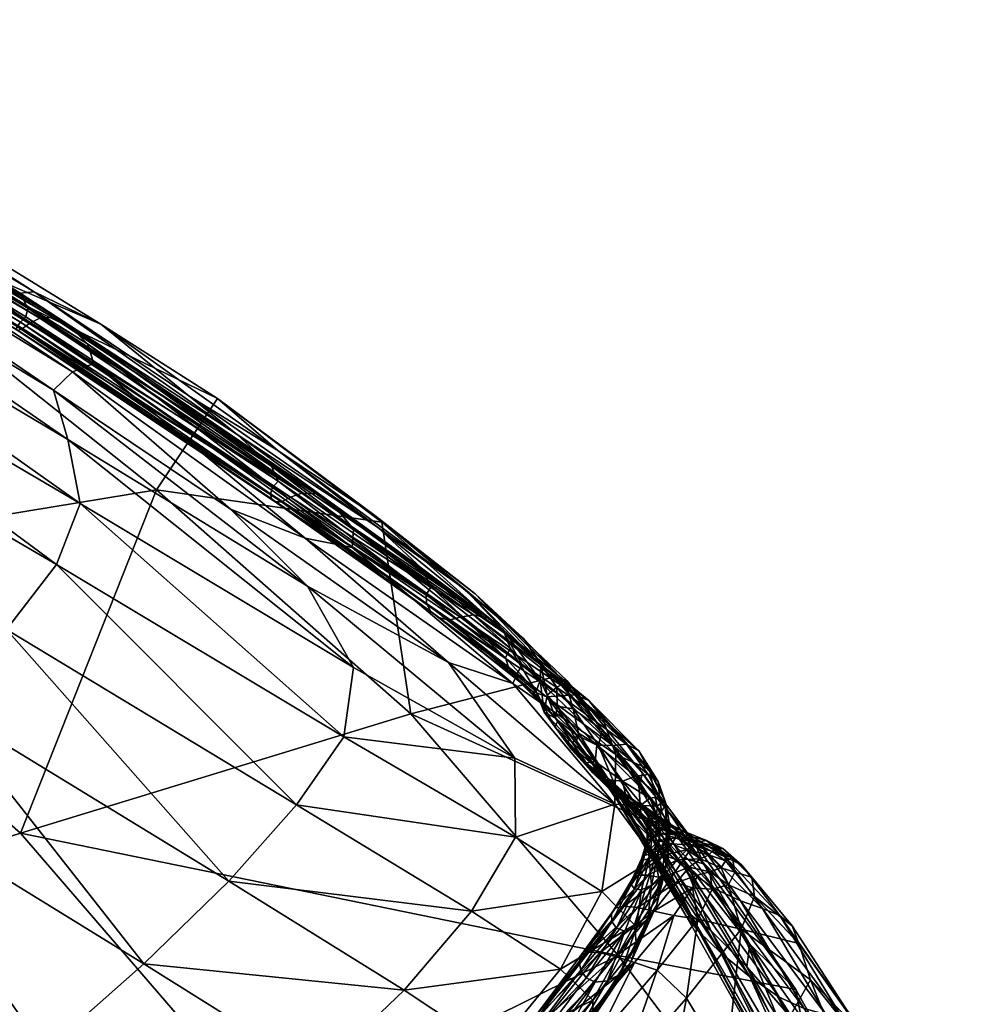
# Model space of a CAD drawing. Header units: inches. Extents: x 10898 to 11547, y 1182 to 1799.
# Tile 100 of 101: x 11524 to 11543, y 1642 to 1662. Entities that reach past the tile are written whole.
import ezdxf

# ---------------------------------------------------------------- set-up
doc = ezdxf.new("R2010")
doc.units = ezdxf.units.IN
doc.header["$MEASUREMENT"] = 0
doc.layers.get('0').update_dxf_attribs({"true_color": 0x9a9ae5})

msp = doc.modelspace()

# ---------------------------------------------------------------- meshes
at = {"color": 146, "true_color": 0x086e86}
mesh = msp.add_polyface(dxfattribs=at)
corners = [(11522.457, 1647.984, 659.982), (11513.157, 1655.726, 664.915), (11511.897, 1654.203, 666.753), (11523.787, 1649.503, 658.031), (11524.796, 1650.81, 656.115), (11514.189, 1657.008, 663.056), (11525.276, 1652.04, 654.48), (11514.928, 1658.112, 661.279), (11525.023, 1653.327, 653.372), (11524.736, 1654.326, 652.296), (11515.491, 1659.923, 658.197), (11515.308, 1659.102, 659.687), (11524.349, 1656.308, 645.598), (11525.69, 1655.655, 644.065), (11517.01, 1660.998, 649.295), (11515.68, 1661.546, 651.14), (11528.041, 1654.159, 641.81), (11518.994, 1658.531, 639.267), (11517.868, 1650.843, 599.825), (11507.438, 1657.752, 606.323), (11526.812, 1652.315, 629.52), (11524.069, 1655.697, 646.223), (11524.18, 1655.8, 646.209), (11514.424, 1661.648, 652.796), (11514.316, 1661.564, 652.813), (11524.219, 1655.975, 646.18), (11514.623, 1661.717, 652.627), (11524.066, 1656.28, 646.14), (11514.963, 1661.735, 652.162), (11524.113, 1655.568, 646.161), (11524.023, 1655.53, 646.18), (11514.252, 1661.487, 652.801), (11514.329, 1661.544, 652.792), (11523.988, 1655.548, 646.201), (11514.227, 1661.476, 652.81), (11524.005, 1655.608, 646.218), (11514.249, 1661.504, 652.816), (11525.117, 1654.696, 650.762), (11515.641, 1660.518, 656.73), (11525.551, 1654.863, 649.171), (11515.658, 1660.979, 655.405), (11525.424, 1655.257, 647.93), (11525.047, 1655.644, 647.04), (11515.139, 1661.691, 653.57), (11515.446, 1661.395, 654.344), (11524.727, 1655.792, 646.504), (11514.869, 1661.791, 653.103), (11524.465, 1655.776, 646.237), (11514.642, 1661.759, 652.868), (11524.26, 1655.676, 646.151), (11514.46, 1661.655, 652.79)]
mesh.append_faces([[corners[k] for k in face] for face in [(0, 1, 2), (3, 4, 5), (3, 5, 1), (4, 6, 7), (4, 7, 5), (8, 9, 10), (8, 10, 11), (6, 8, 11), (6, 11, 7), (12, 13, 14), (12, 14, 15), (13, 16, 17), (13, 17, 14), (18, 19, 17), (18, 17, 20), (21, 22, 23), (21, 23, 24), (22, 25, 26), (22, 26, 23), (27, 12, 15), (27, 15, 28), (25, 27, 28), (25, 28, 26), (29, 30, 31), (29, 31, 32), (30, 33, 34), (30, 34, 31), (35, 21, 24), (35, 24, 36), (33, 35, 36), (33, 36, 34), (9, 37, 38), (9, 38, 10), (37, 39, 40), (37, 40, 38), (41, 42, 43), (41, 43, 44), (39, 41, 44), (39, 44, 40), (42, 45, 46), (42, 46, 43), (45, 47, 48), (45, 48, 46), (49, 29, 32), (49, 32, 50), (47, 49, 50), (47, 50, 48)]], dxfattribs={"color": 146})
mesh = msp.add_polyface(dxfattribs=at)
corners = [(11529.854, 1650.374, 649.734), (11528.305, 1651.925, 649.9), (11524.736, 1654.326, 652.296), (11525.023, 1653.327, 653.372), (11532.244, 1650.205, 640.25), (11529.152, 1652.363, 642.532), (11529.109, 1652.236, 642.52), (11532.25, 1650.028, 640.23), (11529.128, 1652.132, 642.493), (11527.461, 1654.21, 643.512), (11529.255, 1653.109, 642.055), (11525.69, 1655.655, 644.065), (11524.349, 1656.308, 645.598), (11531.24, 1651.779, 640.354), (11528.041, 1654.159, 641.81), (11531.351, 1651.662, 639.103), (11526.812, 1652.315, 629.52), (11518.994, 1658.531, 639.267), (11529.261, 1652.491, 642.522), (11524.18, 1655.8, 646.209), (11524.069, 1655.697, 646.223), (11529.126, 1652.79, 642.638), (11524.219, 1655.975, 646.18), (11528.439, 1653.43, 643.03), (11524.066, 1656.28, 646.14), (11529.332, 1652.076, 642.44), (11529.203, 1652.072, 642.464), (11524.023, 1655.53, 646.18), (11524.113, 1655.568, 646.161), (11523.988, 1655.548, 646.201), (11524.005, 1655.608, 646.218), (11529.805, 1651.345, 648.011), (11525.117, 1654.696, 650.762), (11530.752, 1651.154, 646.102), (11525.551, 1654.863, 649.171), (11530.778, 1651.52, 644.605), (11530.374, 1652.02, 643.527), (11525.047, 1655.644, 647.04), (11525.424, 1655.257, 647.93), (11530.029, 1652.232, 642.873), (11524.727, 1655.792, 646.504), (11529.743, 1652.25, 642.542), (11524.465, 1655.776, 646.237), (11529.511, 1652.167, 642.432), (11524.26, 1655.676, 646.151), (11531.264, 1651.562, 640.92), (11532.149, 1650.739, 640.402), (11532.344, 1650.364, 640.243)]
mesh.append_faces([[corners[k] for k in face] for face in [(0, 1, 2), (0, 2, 3), (4, 5, 6), (7, 6, 8), (9, 10, 11), (9, 11, 12), (10, 13, 14), (10, 14, 11), (13, 15, 14), (14, 15, 16), (14, 16, 17), (5, 18, 19), (5, 19, 20), (18, 21, 22), (18, 22, 19), (23, 9, 12), (23, 12, 24), (21, 23, 24), (21, 24, 22), (25, 26, 27), (25, 27, 28), (26, 8, 29), (26, 29, 27), (6, 5, 20), (6, 20, 30), (8, 6, 30), (8, 30, 29), (1, 31, 32), (1, 32, 2), (31, 33, 34), (31, 34, 32), (35, 36, 37), (35, 37, 38), (33, 35, 38), (33, 38, 34), (36, 39, 40), (36, 40, 37), (39, 41, 42), (39, 42, 40), (43, 25, 28), (43, 28, 44), (41, 43, 44), (41, 44, 42), (9, 23, 45), (9, 45, 10), (23, 21, 46), (18, 5, 4), (21, 18, 47)]], dxfattribs={"color": 146})
mesh = msp.add_polyface(dxfattribs=at)
corners = [(11519.97, 1637.342, 660.869), (11522.35, 1639.181, 660.58), (11516.793, 1642.508, 664.216), (11514.43, 1640.496, 664.48), (11517.282, 1635.451, 660.364), (11511.724, 1638.411, 664.009), (11524.566, 1641.001, 659.542), (11518.936, 1644.45, 663.257), (11526.559, 1642.764, 657.954), (11520.832, 1646.287, 661.784), (11508.635, 1650.545, 669.764), (11510.395, 1652.467, 668.42), (11528.267, 1644.432, 656.017), (11529.63, 1645.969, 653.929), (11523.787, 1649.503, 658.031), (11522.457, 1647.984, 659.982), (11513.157, 1655.726, 664.915), (11511.897, 1654.203, 666.753), (11530.589, 1647.337, 651.891), (11524.796, 1650.81, 656.115), (11530.783, 1648.738, 650.345), (11525.276, 1652.04, 654.48), (11529.854, 1650.374, 649.734), (11525.023, 1653.327, 653.372), (11531.668, 1638.131, 652.055), (11529.749, 1636.476, 653.577), (11529.704, 1636.383, 653.299), (11529.332, 1652.076, 642.44), (11532.498, 1649.741, 640.159), (11529.203, 1652.072, 642.464), (11532.341, 1649.863, 640.195), (11529.128, 1652.132, 642.493), (11525.763, 1637.11, 658.314), (11528.021, 1638.848, 657.227), (11529.812, 1637.673, 655.947), (11530.062, 1640.565, 655.555), (11531.87, 1639.36, 654.229), (11527.539, 1635.986, 657.059), (11530.451, 1637.157, 655.338), (11533.157, 1643.827, 651.232), (11531.803, 1642.234, 653.493), (11528.305, 1651.925, 649.9), (11532.697, 1648.836, 646.934), (11529.805, 1651.345, 648.011), (11531.351, 1651.662, 639.103), (11531.937, 1647.8, 625.79), (11526.812, 1652.315, 629.52), (11508.412, 1640.372, 537.503), (11517.868, 1650.843, 599.825), (11524.07, 1645.395, 595.84), (11529.171, 1639.482, 592.685), (11514.375, 1633.51, 534.611), (11536.115, 1642.934, 622.796)]
mesh.append_faces([[corners[k] for k in face] for face in [(0, 1, 2), (0, 2, 3), (4, 0, 3), (4, 3, 5), (1, 6, 7), (1, 7, 2), (6, 8, 9), (6, 9, 7), (2, 7, 10), (7, 9, 11), (12, 13, 14), (12, 14, 15), (15, 14, 16), (8, 12, 15), (8, 15, 9), (9, 15, 17), (9, 17, 11), (13, 18, 19), (13, 19, 14), (18, 20, 21), (18, 21, 19), (20, 22, 23), (20, 23, 21), (24, 25, 26), (27, 28, 29), (29, 30, 31), (32, 1, 0), (1, 32, 33), (1, 33, 6), (32, 34, 33), (6, 33, 35), (6, 35, 8), (33, 34, 36), (33, 36, 35), (37, 38, 34), (39, 13, 12), (40, 12, 8), (40, 8, 35), (41, 22, 42), (41, 42, 43), (44, 45, 46), (47, 48, 49), (49, 48, 46), (49, 46, 45), (47, 49, 50), (47, 50, 51), (49, 52, 50)]], dxfattribs={"color": 146})
mesh = msp.add_polyface(dxfattribs=at)
corners = [(11532.244, 1650.205, 640.25), (11529.109, 1652.236, 642.52), (11532.25, 1650.028, 640.23), (11529.128, 1652.132, 642.493), (11532.341, 1649.863, 640.195), (11533.846, 1648.932, 639.009), (11533.916, 1648.701, 638.988), (11534.104, 1648.467, 638.953), (11529.332, 1652.076, 642.44), (11532.703, 1649.692, 640.134), (11532.498, 1649.741, 640.159), (11534.371, 1648.264, 638.915), (11529.203, 1652.072, 642.464), (11530.589, 1647.337, 651.891), (11534.029, 1646.911, 647.321), (11530.783, 1648.738, 650.345), (11533.817, 1649.434, 641.546), (11530.374, 1652.02, 643.527), (11530.778, 1651.52, 644.605), (11534.175, 1648.803, 642.915), (11530.752, 1651.154, 646.102), (11533.991, 1648.412, 644.738), (11529.854, 1650.374, 649.734), (11532.697, 1648.836, 646.934), (11529.805, 1651.345, 648.011), (11533.233, 1650.218, 638.72), (11534.82, 1648.547, 636.405), (11531.351, 1651.662, 639.103), (11531.937, 1647.8, 625.79), (11531.24, 1651.779, 640.354), (11529.511, 1652.167, 642.432), (11532.937, 1649.747, 640.133), (11529.743, 1652.25, 642.542), (11533.199, 1649.795, 640.282), (11534.96, 1648.164, 638.907), (11535.243, 1648.184, 639.101), (11530.029, 1652.232, 642.873), (11533.493, 1649.728, 640.711), (11528.439, 1653.43, 643.03), (11532.149, 1650.739, 640.402), (11531.264, 1651.562, 640.92), (11529.255, 1653.109, 642.055), (11533.025, 1650.312, 639.514), (11533.791, 1649.509, 639.121), (11529.261, 1652.491, 642.522), (11532.344, 1650.364, 640.243), (11533.935, 1649.125, 639.003), (11529.126, 1652.79, 642.638), (11534.209, 1649.316, 638.518), (11534.554, 1648.792, 638.44)]
mesh.append_faces([[corners[k] for k in face] for face in [(0, 1, 2), (2, 3, 4), (5, 0, 2), (5, 2, 6), (6, 2, 4), (6, 4, 7), (8, 9, 10), (9, 11, 10), (12, 10, 4), (10, 11, 7), (10, 7, 4), (13, 14, 15), (16, 17, 18), (16, 18, 19), (19, 18, 20), (19, 20, 21), (22, 15, 14), (22, 14, 23), (24, 23, 21), (24, 21, 20), (25, 26, 27), (27, 26, 28), (29, 25, 27), (8, 30, 31), (8, 31, 9), (30, 32, 33), (30, 33, 31), (9, 31, 34), (31, 33, 35), (36, 17, 16), (36, 16, 37), (32, 36, 37), (32, 37, 33), (38, 39, 40), (41, 40, 42), (41, 42, 29), (40, 39, 43), (40, 43, 42), (44, 0, 45), (45, 0, 5), (45, 5, 46), (47, 45, 39), (39, 45, 46), (39, 46, 43), (48, 25, 29), (48, 29, 42), (49, 42, 43)]], dxfattribs={"color": 146})
mesh = msp.add_polyface(dxfattribs=at)
corners = [(11534.623, 1647.834, 638.161), (11534.46, 1648.251, 638.443), (11534.6, 1647.973, 638.435), (11534.841, 1647.534, 638.22), (11533.846, 1648.932, 639.009), (11533.916, 1648.701, 638.988), (11534.896, 1647.67, 638.411), (11534.104, 1648.467, 638.953), (11532.703, 1649.692, 640.134), (11534.671, 1648.146, 638.894), (11534.371, 1648.264, 638.915), (11535.283, 1647.369, 638.379), (11535.8, 1647.711, 640.614), (11533.817, 1649.434, 641.546), (11534.175, 1648.803, 642.915), (11536.064, 1646.985, 642.236), (11533.991, 1648.412, 644.738), (11532.697, 1648.836, 646.934), (11536.048, 1645.983, 644.641), (11533.233, 1650.218, 638.72), (11535.075, 1648.475, 637.211), (11534.82, 1648.547, 636.405), (11536.605, 1646.605, 635.883), (11536.531, 1647.058, 639.2), (11535.243, 1648.184, 639.101), (11535.524, 1648.072, 639.619), (11536.006, 1647.165, 638.41), (11534.96, 1648.164, 638.907), (11536.281, 1647.187, 638.642), (11532.937, 1649.747, 640.133), (11533.493, 1649.728, 640.711), (11533.199, 1649.795, 640.282), (11535.052, 1648.423, 637.734), (11535.787, 1647.48, 636.968), (11534.878, 1648.34, 638.031), (11535.209, 1647.903, 637.568), (11534.682, 1648.176, 638.157), (11534.85, 1647.717, 637.824), (11534.882, 1647.954, 637.817), (11535.276, 1647.255, 637.327), (11535.312, 1647.409, 637.266), (11534.54, 1648.481, 638.43), (11534.554, 1648.792, 638.44), (11533.935, 1649.125, 639.003), (11533.791, 1649.509, 639.121), (11534.209, 1649.316, 638.518), (11533.025, 1650.312, 639.514)]
mesh.append_faces([[corners[k] for k in face] for face in [(0, 1, 2), (0, 2, 3), (1, 4, 5), (1, 5, 2), (3, 2, 6), (2, 5, 7), (2, 7, 6), (8, 9, 10), (9, 11, 10), (10, 11, 6), (10, 6, 7), (12, 13, 14), (12, 14, 15), (15, 14, 16), (17, 18, 16), (19, 20, 21), (21, 20, 22), (23, 24, 25), (26, 9, 27), (28, 27, 24), (8, 27, 9), (29, 24, 27), (30, 13, 12), (30, 12, 25), (31, 30, 25), (31, 25, 24), (20, 32, 33), (32, 34, 35), (32, 35, 33), (36, 0, 37), (36, 37, 38), (38, 37, 39), (34, 36, 38), (34, 38, 35), (35, 38, 40), (0, 36, 41), (0, 41, 1), (36, 34, 42), (36, 42, 41), (1, 41, 43), (1, 43, 4), (41, 42, 44), (41, 44, 43), (32, 20, 19), (32, 19, 45), (34, 32, 45), (34, 45, 42), (42, 45, 46)]], dxfattribs={"color": 146})
mesh = msp.add_polyface(dxfattribs=at)
corners = [(11535.647, 1646.843, 638.193), (11535.873, 1646.478, 638), (11535.467, 1646.815, 638.018), (11535.19, 1647.208, 638.217), (11535.681, 1646.559, 637.875), (11536.055, 1646.175, 637.666), (11535.563, 1646.693, 637.685), (11535.594, 1646.616, 637.796), (11535.997, 1646.259, 637.819), (11534.623, 1647.834, 638.161), (11534.841, 1647.534, 638.22), (11535.181, 1647.075, 637.994), (11535.062, 1647.236, 637.898), (11534.896, 1647.67, 638.411), (11535.681, 1647.167, 638.369), (11535.283, 1647.369, 638.379), (11534.671, 1648.146, 638.894), (11529.63, 1645.969, 653.929), (11533.157, 1643.827, 651.232), (11534.041, 1645.313, 648.964), (11530.589, 1647.337, 651.891), (11535.782, 1644.223, 647.216), (11534.029, 1646.911, 647.321), (11536.048, 1645.983, 644.641), (11536.064, 1646.985, 642.236), (11533.991, 1648.412, 644.738), (11532.697, 1648.836, 646.934), (11524.07, 1645.395, 595.84), (11531.937, 1647.8, 625.79), (11536.115, 1642.934, 622.796), (11534.82, 1648.547, 636.405), (11537.654, 1645.199, 634.177), (11536.006, 1647.165, 638.41), (11536.281, 1647.187, 638.642), (11534.96, 1648.164, 638.907), (11535.075, 1648.475, 637.211), (11535.787, 1647.48, 636.968), (11536.605, 1646.605, 635.883), (11535.209, 1647.903, 637.568), (11535.715, 1647.163, 636.931), (11534.882, 1647.954, 637.817), (11535.276, 1647.255, 637.327), (11535.312, 1647.409, 637.266), (11536.099, 1646.046, 636.479), (11536.149, 1646.131, 636.363), (11536.362, 1645.71, 636.481), (11535.558, 1646.87, 637.274), (11535.155, 1647.273, 637.702), (11534.85, 1647.717, 637.824), (11535.671, 1646.728, 637.531), (11536.051, 1646.36, 637.166), (11536.267, 1646.183, 637.394)]
mesh.append_faces([[corners[k] for k in face] for face in [(0, 1, 2), (0, 2, 3), (1, 4, 2), (5, 6, 7), (8, 7, 4), (9, 10, 11), (9, 11, 12), (10, 3, 2), (10, 2, 11), (12, 11, 7), (12, 7, 6), (11, 2, 4), (11, 4, 7), (10, 13, 3), (14, 0, 15), (15, 0, 3), (15, 3, 13), (16, 14, 15), (17, 18, 19), (17, 19, 20), (18, 21, 19), (20, 19, 22), (19, 21, 23), (19, 23, 22), (24, 25, 23), (26, 22, 23), (27, 28, 29), (28, 30, 31), (28, 31, 29), (32, 14, 16), (33, 32, 34), (35, 36, 37), (36, 38, 39), (40, 41, 42), (38, 42, 39), (43, 42, 41), (44, 39, 42), (45, 41, 46), (9, 12, 47), (9, 47, 48), (12, 6, 49), (12, 49, 47), (48, 47, 46), (48, 46, 41), (47, 49, 50), (47, 50, 46), (6, 51, 49)]], dxfattribs={"color": 146})
mesh = msp.add_polyface(dxfattribs=at)
corners = [(11536.202, 1646.442, 638.198), (11536.273, 1646.13, 638.003), (11535.873, 1646.478, 638), (11535.647, 1646.843, 638.193), (11536.353, 1645.94, 637.816), (11535.997, 1646.259, 637.819), (11535.681, 1646.559, 637.875), (11536.455, 1645.819, 637.643), (11536.709, 1645.676, 637.473), (11536.121, 1646.169, 637.529), (11536.055, 1646.175, 637.666), (11535.563, 1646.693, 637.685), (11535.594, 1646.616, 637.796), (11536.394, 1644.466, 641.3), (11536.59, 1644.895, 639.863), (11536.375, 1644.359, 641.413), (11536.055, 1643.887, 643.142), (11536.506, 1644.547, 641.244), (11535.976, 1643.768, 643.209), (11536.439, 1644.272, 641.548), (11535.986, 1643.617, 643.332), (11535.681, 1647.167, 638.369), (11535.782, 1644.223, 647.216), (11536.441, 1643.55, 646.528), (11536.851, 1644.889, 644.099), (11536.048, 1645.983, 644.641), (11536.742, 1646.677, 640.247), (11535.8, 1647.711, 640.614), (11536.064, 1646.985, 642.236), (11536.899, 1645.943, 641.943), (11534.82, 1648.547, 636.405), (11536.605, 1646.605, 635.883), (11537.654, 1645.199, 634.177), (11536.531, 1647.058, 639.2), (11535.524, 1648.072, 639.619), (11536.281, 1647.187, 638.642), (11535.243, 1648.184, 639.101), (11536.471, 1646.546, 638.329), (11536.006, 1647.165, 638.41), (11536.714, 1646.578, 638.581), (11535.787, 1647.48, 636.968), (11536.532, 1646.35, 636.163), (11535.715, 1647.163, 636.931), (11536.099, 1646.046, 636.479), (11536.149, 1646.131, 636.363), (11535.312, 1647.409, 637.266), (11536.566, 1645.802, 636.001), (11536.582, 1645.71, 637.917), (11536.592, 1645.972, 638.245), (11536.543, 1645.836, 638.089), (11536.719, 1644.553, 641.28), (11536.234, 1643.925, 643.159), (11536.362, 1645.71, 636.481), (11535.276, 1647.255, 637.327), (11536.84, 1645.232, 636.422), (11535.558, 1646.87, 637.274), (11536.051, 1646.36, 637.166), (11536.875, 1645.724, 637.338), (11536.267, 1646.183, 637.394), (11535.671, 1646.728, 637.531), (11536.652, 1645.829, 637.067)]
mesh.append_faces([[corners[k] for k in face] for face in [(0, 1, 2), (0, 2, 3), (1, 4, 5), (1, 5, 2), (2, 5, 6), (7, 8, 9), (7, 9, 10), (10, 9, 11), (4, 7, 10), (4, 10, 5), (5, 10, 12), (13, 14, 15), (16, 17, 13), (16, 13, 18), (18, 13, 15), (19, 20, 15), (21, 0, 3), (22, 23, 24), (22, 24, 25), (26, 27, 28), (29, 28, 25), (30, 31, 32), (26, 33, 34), (26, 34, 27), (33, 35, 36), (37, 0, 21), (37, 21, 38), (39, 37, 38), (39, 38, 35), (31, 40, 41), (40, 42, 41), (43, 44, 45), (44, 46, 42), (46, 41, 42), (7, 4, 47), (1, 0, 48), (1, 48, 49), (4, 1, 49), (50, 17, 16), (50, 16, 51), (52, 43, 53), (54, 52, 55), (54, 55, 56), (9, 57, 58), (11, 9, 58), (59, 58, 60), (59, 60, 56)]], dxfattribs={"color": 146})
mesh = msp.add_polyface(dxfattribs=at)
corners = [(11537.054, 1646.057, 640.187), (11536.742, 1646.677, 640.247), (11536.899, 1645.943, 641.943), (11537.108, 1645.353, 641.861), (11536.064, 1646.985, 642.236), (11536.048, 1645.983, 644.641), (11536.851, 1644.889, 644.099), (11537.654, 1645.199, 634.177), (11536.605, 1646.605, 635.883), (11537.834, 1644.776, 634.782), (11537.285, 1645.403, 637.555), (11536.709, 1645.676, 637.473), (11536.899, 1645.508, 637.688), (11537.146, 1645.575, 640.175), (11536.916, 1646.44, 639.147), (11536.531, 1647.058, 639.2), (11536.714, 1646.578, 638.581), (11536.281, 1647.187, 638.642), (11536.532, 1646.35, 636.163), (11536.566, 1645.802, 636.001), (11537.403, 1644.897, 635.262), (11536.455, 1645.819, 637.643), (11536.687, 1645.611, 637.763), (11536.582, 1645.71, 637.917), (11536.779, 1645.457, 638.101), (11536.694, 1645.502, 638.224), (11536.543, 1645.836, 638.089), (11536.592, 1645.972, 638.245), (11536.756, 1645.638, 638.508), (11536.688, 1645.559, 638.373), (11536.353, 1645.94, 637.816), (11537.081, 1645.971, 639.151), (11537.076, 1645.637, 639.167), (11536.942, 1646.13, 638.593), (11536.986, 1645.842, 638.749), (11536.952, 1645.424, 639.15), (11536.897, 1645.752, 638.589), (11536.202, 1646.442, 638.198), (11536.471, 1646.546, 638.329), (11536.752, 1646.1, 638.352), (11537.435, 1644.721, 636.356), (11536.051, 1646.36, 637.166), (11536.652, 1645.829, 637.067), (11536.121, 1646.169, 637.529), (11536.875, 1645.724, 637.338), (11536.267, 1646.183, 637.394), (11537.271, 1645.376, 637.029), (11537.428, 1645.436, 637.412)]
mesh.append_faces([[corners[k] for k in face] for face in [(0, 1, 2), (0, 2, 3), (1, 4, 2), (2, 5, 6), (7, 8, 9), (10, 11, 12), (13, 0, 3), (0, 14, 15), (0, 15, 1), (14, 16, 17), (14, 17, 15), (8, 18, 9), (19, 20, 18), (11, 21, 22), (11, 22, 12), (21, 23, 22), (12, 22, 24), (22, 23, 25), (22, 25, 24), (26, 27, 28), (26, 28, 29), (30, 26, 23), (23, 26, 29), (23, 29, 25), (0, 13, 31), (0, 31, 14), (13, 32, 31), (14, 31, 33), (14, 33, 16), (31, 32, 34), (31, 34, 33), (35, 28, 36), (32, 35, 36), (32, 36, 34), (37, 38, 39), (37, 39, 27), (38, 16, 33), (38, 33, 39), (27, 39, 36), (27, 36, 28), (39, 33, 34), (39, 34, 36), (40, 41, 42), (43, 11, 44), (45, 44, 46), (45, 46, 42), (11, 10, 47), (11, 47, 44)]], dxfattribs={"color": 146})
mesh = msp.add_polyface(dxfattribs=at)
corners = [(11537.108, 1645.353, 641.861), (11536.899, 1645.943, 641.943), (11536.851, 1644.889, 644.099), (11538.073, 1645.075, 638.135), (11537.737, 1645.222, 637.77), (11537.669, 1645.2, 637.977), (11538.007, 1645.03, 638.377), (11537.612, 1645.156, 638.349), (11537.285, 1645.403, 637.555), (11536.899, 1645.508, 637.688), (11537.263, 1645.365, 637.754), (11536.964, 1645.397, 638.049), (11537.265, 1645.299, 638.116), (11536.779, 1644.98, 639.709), (11537.194, 1645.18, 638.747), (11536.928, 1645.243, 638.684), (11537.498, 1645.06, 638.965), (11537.146, 1645.575, 640.175), (11537.117, 1644.892, 641.817), (11537.08, 1645.224, 640.178), (11537.499, 1643.706, 635.11), (11536.149, 1646.131, 636.363), (11536.099, 1646.046, 636.479), (11537.582, 1643.743, 634.951), (11536.566, 1645.802, 636.001), (11537.403, 1644.897, 635.262), (11537.834, 1644.776, 634.782), (11536.532, 1646.35, 636.163), (11536.737, 1644.879, 640.104), (11536.712, 1645.26, 638.97), (11536.8, 1645.307, 639.089), (11536.688, 1645.559, 638.373), (11536.756, 1645.638, 638.508), (11536.696, 1645.253, 638.836), (11536.694, 1645.502, 638.224), (11536.639, 1644.948, 639.755), (11536.766, 1645.257, 638.727), (11536.779, 1645.457, 638.101), (11536.59, 1644.895, 639.863), (11537.076, 1645.637, 639.167), (11536.916, 1644.996, 640.16), (11536.952, 1645.424, 639.15), (11538.047, 1644.284, 636.334), (11536.652, 1645.829, 637.067), (11537.271, 1645.376, 637.029), (11537.435, 1644.721, 636.356), (11536.84, 1645.232, 636.422), (11536.051, 1646.36, 637.166), (11537.889, 1645.247, 637.649), (11537.428, 1645.436, 637.412), (11536.875, 1645.724, 637.338), (11537.816, 1645.1, 637.104), (11538.269, 1644.918, 637.36), (11538.222, 1645.088, 638.082)]
mesh.append_faces([[corners[k] for k in face] for face in [(0, 1, 2), (3, 4, 5), (6, 5, 7), (8, 9, 10), (10, 9, 11), (10, 11, 12), (4, 8, 10), (4, 10, 5), (5, 10, 12), (5, 12, 7), (13, 14, 15), (15, 14, 12), (15, 12, 11), (14, 16, 7), (14, 7, 12), (17, 0, 18), (19, 17, 18), (20, 21, 22), (23, 24, 21), (25, 26, 27), (28, 29, 30), (30, 29, 31), (30, 31, 32), (29, 33, 34), (29, 34, 31), (35, 15, 36), (36, 15, 11), (36, 11, 37), (38, 36, 33), (33, 36, 37), (33, 37, 34), (9, 37, 11), (17, 19, 39), (40, 30, 41), (41, 30, 32), (19, 40, 41), (19, 41, 39), (42, 43, 44), (45, 46, 47), (8, 4, 48), (8, 48, 49), (50, 49, 51), (50, 51, 44), (49, 48, 52), (49, 52, 51), (4, 3, 53), (4, 53, 48)]], dxfattribs={"color": 146})
mesh = msp.add_polyface(dxfattribs=at)
corners = [(11536.506, 1644.547, 641.244), (11536.779, 1644.98, 639.709), (11536.639, 1644.948, 639.755), (11536.394, 1644.466, 641.3), (11536.59, 1644.895, 639.863), (11536.737, 1644.879, 640.104), (11536.58, 1644.251, 641.669), (11536.439, 1644.272, 641.548), (11536.626, 1644.858, 639.992), (11536.375, 1644.359, 641.413), (11536.441, 1643.55, 646.528), (11536.957, 1644.365, 643.985), (11536.851, 1644.889, 644.099), (11537.108, 1645.353, 641.861), (11537.022, 1644.95, 639.763), (11537.194, 1645.18, 638.747), (11537.3, 1644.859, 639.94), (11537.498, 1645.06, 638.965), (11536.916, 1644.996, 640.16), (11536.787, 1644.345, 641.743), (11537.08, 1645.224, 640.178), (11536.989, 1644.557, 641.786), (11536.477, 1643.482, 643.729), (11536.712, 1643.66, 643.816), (11537.117, 1644.892, 641.817), (11536.892, 1643.955, 643.896), (11537.499, 1643.706, 635.11), (11537.582, 1643.743, 634.951), (11536.149, 1646.131, 636.363), (11537.982, 1643.437, 634.604), (11536.566, 1645.802, 636.001), (11537.403, 1644.897, 635.262), (11536.712, 1645.26, 638.97), (11536.696, 1645.253, 638.836), (11536.928, 1645.243, 638.684), (11536.766, 1645.257, 638.727), (11537.545, 1644.709, 640.26), (11536.991, 1644.498, 641.387), (11537.28, 1644.393, 641.545), (11537.61, 1644.296, 641.548), (11536.832, 1643.826, 643.227), (11536.499, 1643.899, 643.206), (11536.719, 1644.553, 641.28), (11536.234, 1643.925, 643.159), (11536.8, 1645.307, 639.089), (11538.047, 1644.284, 636.334), (11537.435, 1644.721, 636.356), (11536.652, 1645.829, 637.067), (11537.735, 1643.414, 635.151), (11536.099, 1646.046, 636.479), (11536.362, 1645.71, 636.481), (11538.189, 1642.975, 635.122), (11536.84, 1645.232, 636.422)]
mesh.append_faces([[corners[k] for k in face] for face in [(0, 1, 2), (0, 2, 3), (3, 2, 4), (5, 6, 7), (5, 7, 8), (8, 7, 9), (8, 9, 4), (10, 11, 12), (13, 12, 11), (1, 14, 15), (14, 16, 17), (14, 17, 15), (5, 18, 19), (5, 19, 6), (18, 20, 21), (18, 21, 19), (6, 19, 22), (19, 21, 23), (24, 13, 11), (24, 11, 25), (20, 24, 21), (21, 24, 25), (21, 25, 23), (26, 27, 28), (27, 29, 30), (29, 31, 30), (5, 8, 32), (8, 4, 33), (8, 33, 32), (2, 1, 34), (4, 2, 35), (36, 16, 37), (36, 37, 38), (39, 38, 40), (38, 37, 41), (38, 41, 40), (14, 1, 0), (14, 0, 42), (16, 14, 42), (16, 42, 37), (37, 42, 43), (37, 43, 41), (18, 5, 44), (45, 46, 47), (48, 26, 49), (48, 49, 50), (51, 50, 52)]], dxfattribs={"color": 146})
mesh = msp.add_polyface(dxfattribs=at)
corners = [(11539.615, 1643.532, 637.896), (11538.807, 1644.511, 638.678), (11538.862, 1644.123, 639.87), (11538.417, 1644.896, 638.736), (11538.262, 1644.945, 638.57), (11538.272, 1644.838, 638.935), (11538.463, 1644.607, 639.635), (11538.19, 1644.698, 639.508), (11538.335, 1644.353, 640.535), (11537.711, 1644.549, 640.61), (11537.61, 1644.296, 641.548), (11538.006, 1644.266, 641.192), (11537.96, 1644.615, 640.096), (11537.716, 1643.661, 642.785), (11538.59, 1643.459, 641.878), (11537.654, 1645.199, 634.177), (11537.834, 1644.776, 634.782), (11539.69, 1642.248, 632.608), (11538.073, 1645.075, 638.135), (11538.007, 1645.03, 638.377), (11537.669, 1645.2, 637.977), (11537.936, 1644.961, 638.796), (11537.612, 1645.156, 638.349), (11537.545, 1644.709, 640.26), (11537.772, 1644.876, 639.384), (11537.3, 1644.859, 639.94), (11537.498, 1645.06, 638.965), (11537.403, 1644.897, 635.262), (11538.768, 1643.158, 633.954), (11537.28, 1644.393, 641.545), (11538.763, 1642.498, 635.075), (11536.84, 1645.232, 636.422), (11537.435, 1644.721, 636.356), (11538.189, 1642.975, 635.122), (11537.735, 1643.414, 635.151), (11536.362, 1645.71, 636.481), (11538.604, 1644.749, 637.863), (11539.369, 1643.738, 637.125), (11539.021, 1643.877, 636.652), (11538.269, 1644.918, 637.36), (11538.578, 1644.031, 636.411), (11538.047, 1644.284, 636.334), (11537.271, 1645.376, 637.029), (11537.816, 1645.1, 637.104), (11538.222, 1645.088, 638.082), (11537.889, 1645.247, 637.649)]
mesh.append_faces([[corners[k] for k in face] for face in [(0, 1, 2), (3, 4, 5), (3, 5, 6), (6, 5, 7), (6, 7, 8), (1, 3, 6), (1, 6, 2), (2, 6, 8), (9, 10, 11), (9, 11, 12), (10, 13, 11), (12, 11, 8), (12, 8, 7), (11, 14, 8), (15, 16, 17), (4, 18, 19), (4, 19, 5), (18, 20, 19), (5, 19, 21), (5, 21, 7), (19, 22, 21), (23, 9, 12), (23, 12, 24), (24, 12, 7), (24, 7, 21), (25, 23, 24), (25, 24, 26), (26, 24, 21), (26, 21, 22), (27, 28, 16), (9, 23, 29), (9, 29, 10), (30, 31, 32), (33, 34, 35), (0, 36, 1), (37, 38, 39), (37, 39, 36), (40, 41, 42), (40, 42, 43), (38, 40, 43), (38, 43, 39), (18, 4, 3), (18, 3, 44), (44, 3, 1), (44, 1, 36), (45, 44, 36), (45, 36, 39)]], dxfattribs={"color": 146})
mesh = msp.add_polyface(dxfattribs=at)
corners = [(11536.58, 1644.251, 641.669), (11536.246, 1643.423, 643.621), (11536.079, 1643.485, 643.479), (11536.439, 1644.272, 641.548), (11539.659, 1639.85, 633.055), (11537.499, 1643.706, 635.11), (11537.735, 1643.414, 635.151), (11539.843, 1639.602, 633.11), (11538.189, 1642.975, 635.122), (11536.968, 1639.32, 646.837), (11538.285, 1640.732, 644.538), (11537.489, 1642.072, 644.728), (11536.185, 1640.584, 647.23), (11539.423, 1641.439, 642.414), (11538.59, 1643.459, 641.878), (11538.862, 1644.123, 639.87), (11538.335, 1644.353, 640.535), (11537.61, 1644.296, 641.548), (11537.237, 1643.737, 643.12), (11537.716, 1643.661, 642.785), (11538.006, 1644.266, 641.192), (11536.439, 1642.787, 645.211), (11535.64, 1641.184, 647.451), (11536.896, 1642.633, 644.987), (11535.6, 1642.032, 649.045), (11536.481, 1643.128, 646.376), (11536.441, 1643.55, 646.528), (11536.957, 1644.365, 643.985), (11536.115, 1642.934, 622.796), (11537.654, 1645.199, 634.177), (11539.69, 1642.248, 632.608), (11540.729, 1636.765, 623.021), (11538.768, 1643.158, 633.954), (11537.834, 1644.776, 634.782), (11536.368, 1642.795, 646.233), (11536.892, 1643.955, 643.896), (11536.155, 1642.556, 646.093), (11536.712, 1643.66, 643.816), (11535.898, 1642.42, 645.95), (11536.477, 1643.482, 643.729), (11536.787, 1644.345, 641.743), (11538.703, 1642.701, 634), (11539.468, 1641.82, 633.304), (11537.403, 1644.897, 635.262), (11537.982, 1643.437, 634.604), (11536.832, 1643.826, 643.227), (11536.055, 1642.909, 645.295), (11535.746, 1642.984, 645.294), (11536.499, 1643.899, 643.206), (11539.354, 1642.091, 635.06), (11538.763, 1642.498, 635.075), (11537.435, 1644.721, 636.356), (11538.047, 1644.284, 636.334), (11536.84, 1645.232, 636.422), (11539.862, 1641.864, 635.127), (11538.578, 1644.031, 636.411), (11540.184, 1639.683, 632.564), (11537.582, 1643.743, 634.951), (11539.8, 1639.865, 632.875)]
mesh.append_faces([[corners[k] for k in face] for face in [(0, 1, 2), (0, 2, 3), (4, 5, 6), (7, 6, 8), (9, 10, 11), (9, 11, 12), (10, 13, 14), (10, 14, 11), (15, 16, 14), (17, 18, 19), (20, 19, 14), (21, 22, 23), (23, 22, 12), (23, 12, 11), (18, 21, 23), (18, 23, 19), (19, 23, 11), (19, 11, 14), (24, 25, 26), (26, 25, 27), (28, 29, 30), (28, 30, 31), (32, 30, 33), (25, 34, 35), (25, 35, 27), (34, 36, 37), (34, 37, 35), (38, 1, 39), (36, 38, 39), (36, 39, 37), (0, 39, 1), (40, 37, 39), (41, 42, 32), (41, 32, 43), (44, 41, 43), (17, 45, 18), (46, 21, 18), (46, 18, 45), (47, 46, 45), (47, 45, 48), (49, 50, 51), (49, 51, 52), (50, 8, 53), (54, 52, 55), (41, 44, 56), (57, 5, 4), (44, 57, 58)]], dxfattribs={"color": 146})
mesh = msp.add_polyface(dxfattribs=at)
corners = [(11539.659, 1639.85, 633.055), (11537.735, 1643.414, 635.151), (11539.843, 1639.602, 633.11), (11538.189, 1642.975, 635.122), (11540.25, 1639.219, 633.09), (11539.354, 1642.091, 635.06), (11541.338, 1638.439, 633.01), (11540.782, 1638.799, 633.041), (11538.763, 1642.498, 635.075), (11539.424, 1638.462, 643.884), (11540.509, 1639.145, 642.033), (11539.423, 1641.439, 642.414), (11538.285, 1640.732, 644.538), (11541.454, 1639.01, 640.412), (11541.785, 1639.59, 638.914), (11540.517, 1641.106, 640.649), (11541.402, 1640.66, 638.288), (11539.985, 1642.438, 640.094), (11538.59, 1643.459, 641.878), (11540.934, 1641.503, 636.382), (11539.615, 1643.532, 637.896), (11539.753, 1643.172, 639.031), (11541.152, 1641.236, 637.339), (11538.862, 1644.123, 639.87), (11543.077, 1637.794, 635.013), (11543.267, 1637.423, 635.996), (11539.468, 1641.82, 633.304), (11541.057, 1639.376, 631.794), (11540.767, 1640.326, 631.887), (11538.768, 1643.158, 633.954), (11539.69, 1642.248, 632.608), (11540.729, 1636.765, 623.021), (11539.862, 1641.864, 635.127), (11541.818, 1638.237, 633.045), (11540.293, 1641.741, 635.332), (11542.229, 1638.131, 633.205), (11540.648, 1641.646, 635.732), (11542.854, 1637.97, 634.131), (11542.571, 1638.062, 633.547), (11539.369, 1643.738, 637.125), (11539.021, 1643.877, 636.652), (11538.604, 1644.749, 637.863), (11538.047, 1644.284, 636.334), (11538.578, 1644.031, 636.411), (11538.703, 1642.701, 634), (11540.732, 1639.341, 632.112), (11540.184, 1639.683, 632.564), (11537.582, 1643.743, 634.951), (11539.8, 1639.865, 632.875), (11537.982, 1643.437, 634.604)]
mesh.append_faces([[corners[k] for k in face] for face in [(0, 1, 2), (2, 3, 4), (5, 6, 7), (5, 7, 8), (8, 7, 4), (8, 4, 3), (9, 10, 11), (9, 11, 12), (13, 14, 15), (15, 14, 16), (15, 16, 17), (10, 13, 15), (10, 15, 11), (11, 15, 17), (11, 17, 18), (19, 20, 21), (19, 21, 22), (20, 23, 21), (22, 21, 17), (22, 17, 16), (21, 23, 18), (21, 18, 17), (19, 22, 24), (22, 16, 25), (26, 27, 28), (26, 28, 29), (29, 28, 30), (28, 31, 30), (5, 32, 33), (5, 33, 6), (32, 34, 35), (32, 35, 33), (36, 19, 37), (34, 36, 38), (34, 38, 35), (19, 36, 39), (19, 39, 20), (36, 34, 40), (36, 40, 39), (20, 39, 41), (32, 5, 42), (34, 32, 43), (34, 43, 40), (26, 44, 45), (26, 45, 27), (44, 46, 45), (47, 0, 48), (49, 48, 46)]], dxfattribs={"color": 146})
mesh = msp.add_polyface(dxfattribs=at)
corners = [(11534.42, 1641.673, 647.444), (11535.326, 1642.809, 645.332), (11534.389, 1641.549, 647.516), (11535.358, 1642.638, 645.463), (11534.428, 1641.391, 647.651), (11535.47, 1642.482, 645.626), (11534.537, 1641.246, 647.829), (11533.134, 1640.009, 649.555), (11533.108, 1639.942, 649.611), (11533.128, 1639.848, 649.741), (11531.579, 1638.1, 651.45), (11531.55, 1638.117, 651.481), (11534.716, 1641.157, 648.031), (11533.355, 1639.714, 650.161), (11533.206, 1639.76, 649.93), (11531.536, 1638.114, 651.601), (11535.64, 1641.184, 647.451), (11533.708, 1639.606, 649.834), (11534.043, 1639.318, 649.829), (11535.603, 1641.715, 648.851), (11534.256, 1640.446, 651.465), (11534.241, 1640.199, 651.228), (11535.6, 1642.032, 649.045), (11534.952, 1642.655, 649.687), (11533.615, 1641.027, 652.084), (11532.507, 1638.813, 653.618), (11531.87, 1639.36, 654.229), (11533.157, 1643.827, 651.232), (11528.267, 1644.432, 656.017), (11531.803, 1642.234, 653.493), (11530.062, 1640.565, 655.555), (11535.782, 1644.223, 647.216), (11535.251, 1641.419, 647.542), (11534.937, 1641.588, 647.544), (11533.465, 1639.814, 649.769), (11534.692, 1641.689, 647.5), (11533.298, 1639.949, 649.674), (11534.521, 1641.719, 647.452), (11533.192, 1640.012, 649.59), (11531.595, 1638.042, 651.523), (11534.965, 1641.169, 648.237), (11533.59, 1639.743, 650.42), (11535.231, 1641.274, 648.444), (11533.853, 1639.839, 650.692), (11532.114, 1638.298, 652.693), (11535.462, 1641.459, 648.649), (11534.088, 1639.994, 650.966), (11532.491, 1638.611, 653.344), (11532.341, 1638.439, 653.028), (11535.519, 1643.001, 645.263)]
mesh.append_faces([[corners[k] for k in face] for face in [(0, 1, 2), (2, 3, 4), (5, 6, 4), (7, 0, 2), (7, 2, 8), (8, 2, 4), (8, 4, 9), (10, 7, 8), (11, 8, 9), (12, 13, 14), (12, 14, 6), (6, 14, 9), (6, 9, 4), (14, 15, 9), (16, 17, 18), (19, 20, 21), (22, 23, 24), (22, 24, 20), (21, 20, 25), (20, 24, 26), (20, 26, 25), (27, 28, 29), (23, 27, 29), (23, 29, 24), (24, 29, 30), (24, 30, 26), (27, 23, 31), (32, 33, 34), (32, 34, 17), (33, 35, 36), (33, 36, 34), (37, 0, 7), (37, 7, 38), (38, 7, 10), (35, 37, 38), (35, 38, 36), (36, 38, 39), (12, 40, 41), (12, 41, 13), (40, 42, 43), (40, 43, 41), (41, 43, 44), (45, 21, 46), (46, 21, 47), (42, 46, 43), (43, 46, 48), (0, 37, 49)]], dxfattribs={"color": 146})
mesh = msp.add_polyface(dxfattribs=at)
corners = [(11534.42, 1641.673, 647.444), (11535.377, 1642.948, 645.257), (11535.326, 1642.809, 645.332), (11536.055, 1643.887, 643.142), (11535.976, 1643.768, 643.209), (11534.389, 1641.549, 647.516), (11535.358, 1642.638, 645.463), (11535.986, 1643.617, 643.332), (11536.375, 1644.359, 641.413), (11536.439, 1644.272, 641.548), (11536.079, 1643.485, 643.479), (11535.651, 1642.393, 645.796), (11534.716, 1641.157, 648.031), (11534.537, 1641.246, 647.829), (11535.47, 1642.482, 645.626), (11534.428, 1641.391, 647.651), (11536.246, 1643.423, 643.621), (11536.439, 1642.787, 645.211), (11535.251, 1641.419, 647.542), (11535.64, 1641.184, 647.451), (11536.968, 1639.32, 646.837), (11536.185, 1640.584, 647.23), (11534.556, 1638.709, 649.634), (11533.708, 1639.606, 649.834), (11534.043, 1639.318, 649.829), (11535.603, 1641.715, 648.851), (11535.6, 1642.032, 649.045), (11534.256, 1640.446, 651.465), (11536.481, 1643.128, 646.376), (11534.952, 1642.655, 649.687), (11536.441, 1643.55, 646.528), (11535.782, 1644.223, 647.216), (11529.171, 1639.482, 592.685), (11536.115, 1642.934, 622.796), (11540.729, 1636.765, 623.021), (11535.462, 1641.459, 648.649), (11534.241, 1640.199, 651.228), (11535.231, 1641.274, 648.444), (11534.088, 1639.994, 650.966), (11536.368, 1642.795, 646.233), (11536.155, 1642.556, 646.093), (11534.965, 1641.169, 648.237), (11535.898, 1642.42, 645.95), (11535.519, 1643.001, 645.263), (11534.521, 1641.719, 647.452), (11534.692, 1641.689, 647.5), (11535.746, 1642.984, 645.294), (11536.234, 1643.925, 643.159), (11536.499, 1643.899, 643.206), (11534.937, 1641.588, 647.544), (11536.055, 1642.909, 645.295)]
mesh.append_faces([[corners[k] for k in face] for face in [(0, 1, 2), (1, 3, 4), (1, 4, 2), (5, 2, 6), (2, 4, 7), (2, 7, 6), (4, 8, 7), (9, 10, 7), (11, 12, 13), (11, 13, 14), (14, 15, 6), (16, 11, 14), (16, 14, 10), (10, 14, 6), (10, 6, 7), (17, 18, 19), (20, 21, 22), (19, 18, 23), (21, 19, 24), (21, 24, 22), (25, 26, 27), (26, 25, 28), (29, 26, 30), (29, 30, 31), (32, 33, 34), (35, 25, 36), (37, 35, 38), (25, 35, 39), (25, 39, 28), (35, 37, 40), (35, 40, 39), (41, 12, 11), (41, 11, 42), (42, 11, 16), (37, 41, 42), (37, 42, 40), (0, 43, 1), (44, 45, 46), (44, 46, 43), (1, 43, 47), (1, 47, 3), (43, 46, 48), (43, 48, 47), (49, 18, 17), (49, 17, 50), (45, 49, 50), (45, 50, 46)]], dxfattribs={"color": 146})

doc.saveas('drawing.dxf')
